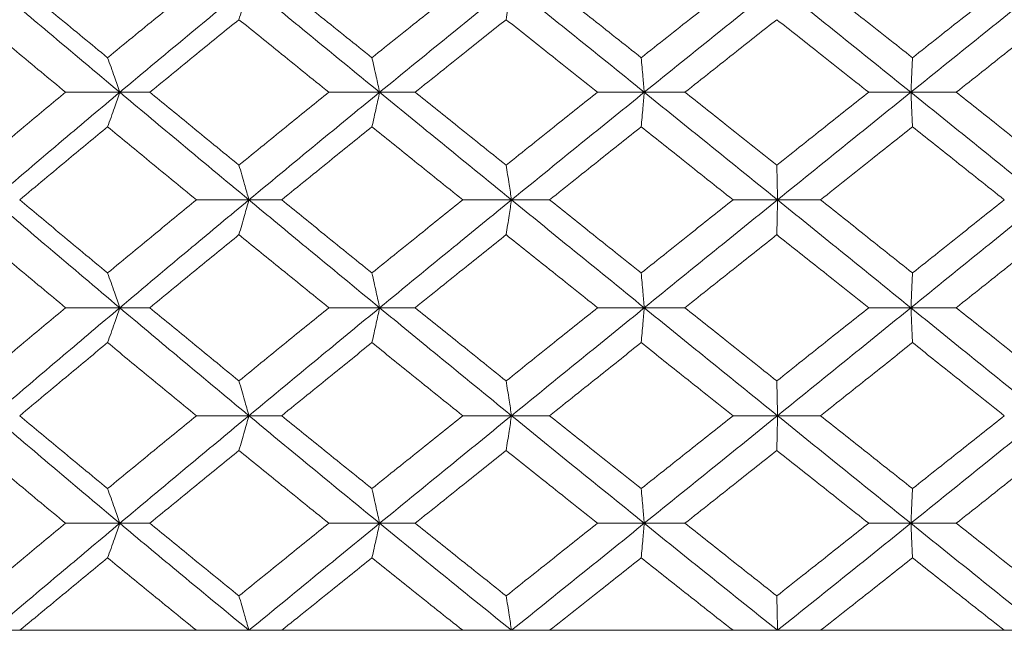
# Model space of a CAD drawing. Header units: inches. Extents: x -3.7 to 22.7, y -9.6 to 17.3.
# Tile 70 of 130: x 5.229 to 5.787, y -0.362 to -0.016. Entities that reach past the tile are written whole.
import ezdxf

# ---------------------------------------------------------------- set-up
doc = ezdxf.new("R2010")
doc.units = ezdxf.units.IN
doc.header["$MEASUREMENT"] = 0

msp = doc.modelspace()

# ---------------------------------------------------------------- linework, layer by layer
at = {"color": 7, "linetype": 'Continuous', "lineweight": 15}
for p, q in [((5.28607, -0.05694), (5.2554, -0.05694)), ((5.28607, -0.05694), (5.30306, -0.05694)), ((5.43323, -0.05694), (5.4045, -0.05694)), ((5.43323, -0.05694), (5.45333, -0.05694)), ((5.58314, -0.05694), (5.55667, -0.05694)), ((5.58314, -0.05694), (5.60613, -0.05694)), ((5.73416, -0.05694), (5.71023, -0.05694)), ((5.73416, -0.05694), (5.75979, -0.05694)), ((5.3592, -0.11789), (5.32947, -0.11789)), ((5.3592, -0.11789), (5.37777, -0.11789)), ((5.50794, -0.11789), (5.48031, -0.11789)), ((5.50794, -0.11789), (5.52952, -0.11789)), ((5.65861, -0.11789), (5.63338, -0.11789)), ((5.65861, -0.11789), (5.68296, -0.11789)), ((5.28607, -0.17902), (5.2554, -0.17902)), ((5.28607, -0.17902), (5.30306, -0.17902)), ((5.43323, -0.17902), (5.4045, -0.17902)), ((5.43323, -0.17902), (5.45333, -0.17902)), ((5.58314, -0.17902), (5.55667, -0.17902)), ((5.58314, -0.17902), (5.60613, -0.17902)), ((5.73416, -0.17902), (5.71023, -0.17902)), ((5.73416, -0.17902), (5.75979, -0.17902)), ((5.3592, -0.24014), (5.32947, -0.24014)), ((5.3592, -0.24014), (5.37777, -0.24014)), ((5.50794, -0.24014), (5.48031, -0.24014)), ((5.50794, -0.24014), (5.52952, -0.24014)), ((5.65861, -0.24014), (5.63338, -0.24014)), ((5.65861, -0.24014), (5.68296, -0.24014)), ((5.28607, -0.3011), (5.2554, -0.3011)), ((5.28607, -0.3011), (5.30306, -0.3011)), ((5.43323, -0.3011), (5.4045, -0.3011)), ((5.43323, -0.3011), (5.45333, -0.3011)), ((5.58314, -0.3011), (5.55667, -0.3011)), ((5.58314, -0.3011), (5.60613, -0.3011)), ((5.73416, -0.3011), (5.71023, -0.3011)), ((5.73416, -0.3011), (5.75979, -0.3011)), ((4.21634, -0.36172), (5.68434, -0.36172)), ((5.32947, -0.36172), (5.22939, -0.36172)), ((5.48031, -0.36172), (5.37777, -0.36172)), ((5.63338, -0.36172), (5.52952, -0.36172)), ((5.78702, -0.36172), (5.68296, -0.36172)), ((5.68434, -0.36172), (7.15234, -0.36172))]:
    msp.add_line(p, q, dxfattribs=at)
for points, knots in [([(5.28607, -0.05694), (5.27254, -0.04559), (5.2484, -0.02535), (5.22452, -0.00518), (5.21403, 0.00368)], [0, 0, 0, 0, 0.560759, 1, 1, 1, 1]), ([(5.27917, -0.03734), (5.26984, -0.02967), (5.25319, -0.01598), (5.23665, -0.00232), (5.22939, 0.00368)], [0, 0, 0, 0, 0.560541, 1, 1, 1, 1]), ([(5.27917, -0.03734), (5.28853, -0.02967), (5.30523, -0.01598), (5.32207, -0.00232), (5.32947, 0.00368)], [0, 0, 0, 0, 0.560541, 1, 1, 1, 1]), ([(5.28607, -0.05694), (5.29966, -0.04559), (5.3239, -0.02535), (5.34843, -0.00518), (5.3592, 0.00368)], [0, 0, 0, 0, 0.560759, 1, 1, 1, 1]), ([(5.35357, -0.01582), (5.3541, -0.01403), (5.35516, -0.01043), (5.35704, -0.00395), (5.35838, 0.00079), (5.3592, 0.00368)], [0, 0, 0, 0, 0.279852, 0.559704, 1, 1, 1, 1]), ([(5.43323, -0.05694), (5.41935, -0.04559), (5.39461, -0.02535), (5.37001, -0.00518), (5.3592, 0.00368)], [0, 0, 0, 0, 0.560759, 1, 1, 1, 1]), ([(5.42888, -0.03734), (5.41931, -0.02967), (5.40225, -0.01598), (5.38524, -0.00232), (5.37777, 0.00368)], [0, 0, 0, 0, 0.560541, 1, 1, 1, 1]), ([(5.42888, -0.03734), (5.43846, -0.02967), (5.45556, -0.01598), (5.47275, -0.00232), (5.48031, 0.00368)], [0, 0, 0, 0, 0.560541, 1, 1, 1, 1]), ([(5.43323, -0.05694), (5.44714, -0.04559), (5.47195, -0.02535), (5.49696, -0.00518), (5.50794, 0.00368)], [0, 0, 0, 0, 0.560759, 1, 1, 1, 1]), ([(5.50489, -0.01582), (5.50517, -0.01403), (5.50575, -0.01043), (5.50677, -0.00395), (5.5075, 0.00079), (5.50794, 0.00368)], [0, 0, 0, 0, 0.279853, 0.559705, 1, 1, 1, 1]), ([(5.58314, -0.05694), (5.56907, -0.04559), (5.54398, -0.02535), (5.51894, -0.00518), (5.50794, 0.00368)], [0, 0, 0, 0, 0.560759, 1, 1, 1, 1]), ([(5.58138, -0.03734), (5.57169, -0.02967), (5.55439, -0.01598), (5.53711, -0.00232), (5.52952, 0.00368)], [0, 0, 0, 0, 0.560541, 1, 1, 1, 1]), ([(5.58138, -0.03734), (5.59109, -0.02967), (5.6084, -0.01598), (5.62575, -0.00232), (5.63338, 0.00368)], [0, 0, 0, 0, 0.5605412, 1, 1, 1, 1]), ([(5.58314, -0.05694), (5.59722, -0.04559), (5.62233, -0.02535), (5.64754, -0.00518), (5.65861, 0.00368)], [0, 0, 0, 0, 0.560759, 1, 1, 1, 1]), ([(5.73416, -0.05694), (5.72005, -0.04559), (5.6949, -0.02535), (5.66969, -0.00518), (5.65861, 0.00368)], [0, 0, 0, 0, 0.560759, 1, 1, 1, 1]), ([(5.73502, -0.03734), (5.7253, -0.02967), (5.70796, -0.01598), (5.69059, -0.00232), (5.68296, 0.00368)], [0, 0, 0, 0, 0.560541, 1, 1, 1, 1]), ([(5.73416, -0.05694), (5.74825, -0.04559), (5.77339, -0.02535), (5.79852, -0.00518), (5.80956, 0.00368)], [0, 0, 0, 0, 0.560759, 1, 1, 1, 1]), ([(5.73502, -0.03734), (5.74473, -0.02967), (5.76207, -0.01598), (5.7794, -0.00232), (5.78702, 0.00368)], [0, 0, 0, 0, 0.5605412, 1, 1, 1, 1]), ([(5.2554, -0.05694), (5.24612, -0.04925), (5.22955, -0.03553), (5.21311, -0.02184), (5.20588, -0.01582)], [0, 0, 0, 0, 0.560476, 1, 1, 1, 1]), ([(5.30306, -0.05694), (5.31246, -0.04925), (5.32923, -0.03553), (5.34614, -0.02184), (5.35357, -0.01582)], [0, 0, 0, 0, 0.560476, 1, 1, 1, 1]), ([(5.4045, -0.05694), (5.39497, -0.04925), (5.37795, -0.03553), (5.36102, -0.02184), (5.35357, -0.01582)], [0, 0, 0, 0, 0.560476, 1, 1, 1, 1]), ([(5.45333, -0.05694), (5.46294, -0.04925), (5.48008, -0.03553), (5.49731, -0.02184), (5.50489, -0.01582)], [0, 0, 0, 0, 0.560476, 1, 1, 1, 1]), ([(5.55667, -0.05694), (5.54699, -0.04925), (5.52971, -0.03553), (5.51247, -0.02184), (5.50489, -0.01582)], [0, 0, 0, 0, 0.560476, 1, 1, 1, 1]), ([(5.60613, -0.05694), (5.61584, -0.04925), (5.63317, -0.03553), (5.65053, -0.02184), (5.65817, -0.01582)], [0, 0, 0, 0, 0.560476, 1, 1, 1, 1]), ([(5.71023, -0.05694), (5.70051, -0.04925), (5.68317, -0.03553), (5.6658, -0.02184), (5.65817, -0.01582)], [0, 0, 0, 0, 0.560476, 1, 1, 1, 1]), ([(5.75979, -0.05694), (5.76949, -0.04925), (5.78681, -0.03553), (5.80412, -0.02184), (5.81173, -0.01582)], [0, 0, 0, 0, 0.560476, 1, 1, 1, 1]), ([(5.27917, -0.03734), (5.27982, -0.03914), (5.28111, -0.04274), (5.28342, -0.04926), (5.28506, -0.05402), (5.28607, -0.05694)], [0, 0, 0, 0, 0.279357, 0.55871, 1, 1, 1, 1]), ([(5.42888, -0.03734), (5.42929, -0.03914), (5.4301, -0.04274), (5.43156, -0.04926), (5.43259, -0.05402), (5.43323, -0.05694)], [0, 0, 0, 0, 0.279356, 0.558712, 1, 1, 1, 1]), ([(5.58138, -0.03734), (5.58155, -0.03914), (5.58188, -0.04274), (5.58246, -0.04926), (5.58288, -0.05402), (5.58314, -0.05694)], [0, 0, 0, 0, 0.279354, 0.55871, 1, 1, 1, 1]), ([(5.73502, -0.03734), (5.73494, -0.03914), (5.73478, -0.04274), (5.73449, -0.04926), (5.73428, -0.05402), (5.73416, -0.05694)], [0, 0, 0, 0, 0.279355, 0.55871, 1, 1, 1, 1]), ([(5.20588, -0.09821), (5.21509, -0.09049), (5.23152, -0.07673), (5.24811, -0.06298), (5.2554, -0.05694)], [0, 0, 0, 0, 0.5603386, 1, 1, 1, 1]), ([(5.21403, -0.11789), (5.2274, -0.1065), (5.25126, -0.08616), (5.27544, -0.06586), (5.28607, -0.05694)], [0, 0, 0, 0, 0.560458, 1, 1, 1, 1]), ([(5.27917, -0.07657), (5.27982, -0.07477), (5.28111, -0.07116), (5.28342, -0.06463), (5.28506, -0.05986), (5.28607, -0.05694)], [0, 0, 0, 0, 0.279166, 0.558335, 1, 1, 1, 1]), ([(5.3592, -0.11789), (5.34548, -0.1065), (5.321, -0.08616), (5.29674, -0.06586), (5.28607, -0.05694)], [0, 0, 0, 0, 0.560458, 1, 1, 1, 1]), ([(5.35357, -0.09821), (5.34411, -0.09049), (5.32723, -0.07673), (5.31044, -0.06298), (5.30306, -0.05694)], [0, 0, 0, 0, 0.560339, 1, 1, 1, 1]), ([(5.35357, -0.09821), (5.36305, -0.09049), (5.37998, -0.07673), (5.39701, -0.06298), (5.4045, -0.05694)], [0, 0, 0, 0, 0.560339, 1, 1, 1, 1]), ([(5.3592, -0.11789), (5.37297, -0.1065), (5.39754, -0.08616), (5.42233, -0.06586), (5.43323, -0.05694)], [0, 0, 0, 0, 0.5604579, 1, 1, 1, 1]), ([(5.42888, -0.07657), (5.42929, -0.07477), (5.4301, -0.07116), (5.43155, -0.06463), (5.43259, -0.05986), (5.43323, -0.05694)], [0, 0, 0, 0, 0.279169, 0.558337, 1, 1, 1, 1]), ([(5.50794, -0.11789), (5.49395, -0.1065), (5.46899, -0.08616), (5.44415, -0.06586), (5.43323, -0.05694)], [0, 0, 0, 0, 0.560458, 1, 1, 1, 1]), ([(5.50489, -0.09821), (5.49524, -0.09049), (5.47803, -0.07673), (5.46087, -0.06298), (5.45333, -0.05694)], [0, 0, 0, 0, 0.560339, 1, 1, 1, 1]), ([(5.50489, -0.09821), (5.51454, -0.09049), (5.53177, -0.07673), (5.54907, -0.06298), (5.55667, -0.05694)], [0, 0, 0, 0, 0.560339, 1, 1, 1, 1]), ([(5.50794, -0.11789), (5.52196, -0.1065), (5.54696, -0.08616), (5.57209, -0.06586), (5.58314, -0.05694)], [0, 0, 0, 0, 0.560458, 1, 1, 1, 1]), ([(5.58138, -0.07657), (5.58155, -0.07477), (5.58188, -0.07116), (5.58246, -0.06463), (5.58288, -0.05986), (5.58314, -0.05694)], [0, 0, 0, 0, 0.279167, 0.558336, 1, 1, 1, 1]), ([(5.65861, -0.11789), (5.64451, -0.1065), (5.61934, -0.08616), (5.59419, -0.06586), (5.58314, -0.05694)], [0, 0, 0, 0, 0.560458, 1, 1, 1, 1]), ([(5.65817, -0.09821), (5.64845, -0.09049), (5.6311, -0.07673), (5.61375, -0.06298), (5.60613, -0.05694)], [0, 0, 0, 0, 0.560339, 1, 1, 1, 1]), ([(5.65817, -0.09821), (5.66789, -0.09049), (5.68524, -0.07673), (5.7026, -0.06298), (5.71023, -0.05694)], [0, 0, 0, 0, 0.560339, 1, 1, 1, 1]), ([(5.65861, -0.11789), (5.67272, -0.1065), (5.69789, -0.08616), (5.72308, -0.06586), (5.73416, -0.05694)], [0, 0, 0, 0, 0.560458, 1, 1, 1, 1]), ([(5.73502, -0.07657), (5.73494, -0.07477), (5.73478, -0.07116), (5.73449, -0.06463), (5.73428, -0.05986), (5.73416, -0.05694)], [0, 0, 0, 0, 0.2791642, 0.558333, 1, 1, 1, 1]), ([(5.80956, -0.11789), (5.7955, -0.1065), (5.77041, -0.08616), (5.74522, -0.06586), (5.73416, -0.05694)], [0, 0, 0, 0, 0.560458, 1, 1, 1, 1]), ([(5.81173, -0.09821), (5.80204, -0.09049), (5.78475, -0.07673), (5.76741, -0.06298), (5.75979, -0.05694)], [0, 0, 0, 0, 0.5603389, 1, 1, 1, 1]), ([(5.22939, -0.11789), (5.23864, -0.11017), (5.25517, -0.09639), (5.27184, -0.08262), (5.27917, -0.07657)], [0, 0, 0, 0, 0.560273, 1, 1, 1, 1]), ([(5.32947, -0.11789), (5.32004, -0.11017), (5.30323, -0.09639), (5.28652, -0.08262), (5.27917, -0.07657)], [0, 0, 0, 0, 0.560273, 1, 1, 1, 1]), ([(5.37777, -0.11789), (5.38729, -0.11017), (5.40428, -0.09639), (5.42136, -0.08262), (5.42888, -0.07657)], [0, 0, 0, 0, 0.5602733, 1, 1, 1, 1]), ([(5.48031, -0.11789), (5.47069, -0.11017), (5.45351, -0.09639), (5.4364, -0.08262), (5.42888, -0.07657)], [0, 0, 0, 0, 0.5602732, 1, 1, 1, 1]), ([(5.52952, -0.11789), (5.53919, -0.11017), (5.55645, -0.09639), (5.57377, -0.08262), (5.58138, -0.07657)], [0, 0, 0, 0, 0.5602732, 1, 1, 1, 1]), ([(5.63338, -0.11789), (5.62367, -0.11017), (5.60633, -0.09639), (5.589, -0.08262), (5.58138, -0.07657)], [0, 0, 0, 0, 0.560273, 1, 1, 1, 1]), ([(5.68296, -0.11789), (5.69268, -0.11017), (5.71003, -0.09639), (5.72739, -0.08262), (5.73502, -0.07657)], [0, 0, 0, 0, 0.560273, 1, 1, 1, 1]), ([(5.78702, -0.11789), (5.77732, -0.11017), (5.76, -0.09639), (5.74265, -0.08262), (5.73502, -0.07657)], [0, 0, 0, 0, 0.560273, 1, 1, 1, 1]), ([(5.35357, -0.09821), (5.3541, -0.10001), (5.35516, -0.10362), (5.35704, -0.11017), (5.35838, -0.11496), (5.3592, -0.11789)], [0, 0, 0, 0, 0.2788674, 0.5577373, 1, 1, 1, 1]), ([(5.50489, -0.09821), (5.50517, -0.10001), (5.50574, -0.10362), (5.50677, -0.11017), (5.50749, -0.11496), (5.50794, -0.11789)], [0, 0, 0, 0, 0.2788707, 0.5577393, 1, 1, 1, 1]), ([(5.65817, -0.09821), (5.65821, -0.10001), (5.65829, -0.10362), (5.65844, -0.11017), (5.65855, -0.11496), (5.65861, -0.11789)], [0, 0, 0, 0, 0.278869, 0.55774, 1, 1, 1, 1]), ([(5.28607, -0.17902), (5.27254, -0.1676), (5.24839, -0.14722), (5.22453, -0.12685), (5.21403, -0.11789)], [0, 0, 0, 0, 0.560155, 1, 1, 1, 1]), ([(5.27917, -0.1593), (5.26984, -0.15156), (5.25318, -0.13776), (5.23666, -0.12396), (5.22939, -0.11789)], [0, 0, 0, 0, 0.560136, 1, 1, 1, 1]), ([(5.27917, -0.1593), (5.28853, -0.15156), (5.30523, -0.13776), (5.32206, -0.12396), (5.32947, -0.11789)], [0, 0, 0, 0, 0.560137, 1, 1, 1, 1]), ([(5.28607, -0.17902), (5.29966, -0.1676), (5.32391, -0.14722), (5.34842, -0.12685), (5.3592, -0.11789)], [0, 0, 0, 0, 0.560155, 1, 1, 1, 1]), ([(5.35357, -0.1376), (5.3541, -0.13579), (5.35515, -0.13218), (5.35704, -0.12563), (5.35838, -0.12083), (5.3592, -0.11789)], [0, 0, 0, 0, 0.278773, 0.557549, 1, 1, 1, 1]), ([(5.43323, -0.17902), (5.41936, -0.1676), (5.39459, -0.14722), (5.37001, -0.12685), (5.3592, -0.11789)], [0, 0, 0, 0, 0.560155, 1, 1, 1, 1]), ([(5.42888, -0.1593), (5.41931, -0.15156), (5.40224, -0.13776), (5.38525, -0.12396), (5.37777, -0.11789)], [0, 0, 0, 0, 0.560137, 1, 1, 1, 1]), ([(5.42888, -0.1593), (5.43846, -0.15156), (5.45556, -0.13776), (5.47275, -0.12396), (5.48031, -0.11789)], [0, 0, 0, 0, 0.560137, 1, 1, 1, 1]), ([(5.43323, -0.17902), (5.44714, -0.1676), (5.47197, -0.14722), (5.49695, -0.12685), (5.50794, -0.11789)], [0, 0, 0, 0, 0.560155, 1, 1, 1, 1]), ([(5.50489, -0.1376), (5.50517, -0.13579), (5.50574, -0.13218), (5.50676, -0.12563), (5.50749, -0.12083), (5.50794, -0.11789)], [0, 0, 0, 0, 0.2787778, 0.5575501, 1, 1, 1, 1]), ([(5.58314, -0.17902), (5.56907, -0.1676), (5.54397, -0.14722), (5.51895, -0.12685), (5.50794, -0.11789)], [0, 0, 0, 0, 0.5601553, 1, 1, 1, 1]), ([(5.58138, -0.1593), (5.57169, -0.15156), (5.55438, -0.13776), (5.53711, -0.12396), (5.52952, -0.11789)], [0, 0, 0, 0, 0.560137, 1, 1, 1, 1]), ([(5.58138, -0.1593), (5.59108, -0.15156), (5.6084, -0.13776), (5.62575, -0.12396), (5.63338, -0.11789)], [0, 0, 0, 0, 0.560137, 1, 1, 1, 1]), ([(5.58314, -0.17902), (5.59722, -0.1676), (5.62235, -0.14722), (5.64753, -0.12685), (5.65861, -0.11789)], [0, 0, 0, 0, 0.560155, 1, 1, 1, 1]), ([(5.65817, -0.1376), (5.65821, -0.13579), (5.65829, -0.13218), (5.65844, -0.12563), (5.65855, -0.12083), (5.65861, -0.11789)], [0, 0, 0, 0, 0.2787772, 0.5575521, 1, 1, 1, 1]), ([(5.73416, -0.17902), (5.72005, -0.1676), (5.69488, -0.14722), (5.66969, -0.12685), (5.65861, -0.11789)], [0, 0, 0, 0, 0.560155, 1, 1, 1, 1]), ([(5.73502, -0.1593), (5.7253, -0.15156), (5.70795, -0.13776), (5.69059, -0.12396), (5.68296, -0.11789)], [0, 0, 0, 0, 0.560137, 1, 1, 1, 1]), ([(5.73416, -0.17902), (5.74825, -0.1676), (5.77341, -0.14722), (5.79852, -0.12685), (5.80956, -0.11789)], [0, 0, 0, 0, 0.560155, 1, 1, 1, 1]), ([(5.73502, -0.1593), (5.74473, -0.15156), (5.76207, -0.13776), (5.7794, -0.12396), (5.78702, -0.11789)], [0, 0, 0, 0, 0.560137, 1, 1, 1, 1]), ([(5.2554, -0.17902), (5.24612, -0.17128), (5.22955, -0.15748), (5.21311, -0.14367), (5.20588, -0.1376)], [0, 0, 0, 0, 0.560071, 1, 1, 1, 1]), ([(5.30306, -0.17902), (5.31246, -0.17128), (5.32924, -0.15748), (5.34614, -0.14367), (5.35357, -0.1376)], [0, 0, 0, 0, 0.560071, 1, 1, 1, 1]), ([(5.4045, -0.17902), (5.39497, -0.17128), (5.37795, -0.15748), (5.36102, -0.14367), (5.35357, -0.1376)], [0, 0, 0, 0, 0.56007, 1, 1, 1, 1]), ([(5.45333, -0.17902), (5.46293, -0.17128), (5.48009, -0.15748), (5.49731, -0.14367), (5.50489, -0.1376)], [0, 0, 0, 0, 0.5600707, 1, 1, 1, 1]), ([(5.55667, -0.17902), (5.54699, -0.17128), (5.52971, -0.15748), (5.51247, -0.14367), (5.50489, -0.1376)], [0, 0, 0, 0, 0.560071, 1, 1, 1, 1]), ([(5.60613, -0.17902), (5.61584, -0.17128), (5.63317, -0.15748), (5.65053, -0.14367), (5.65817, -0.1376)], [0, 0, 0, 0, 0.5600707, 1, 1, 1, 1]), ([(5.71023, -0.17902), (5.70051, -0.17128), (5.68316, -0.15748), (5.6658, -0.14367), (5.65817, -0.1376)], [0, 0, 0, 0, 0.560071, 1, 1, 1, 1]), ([(5.75979, -0.17902), (5.76949, -0.17128), (5.78682, -0.15748), (5.80412, -0.14367), (5.81173, -0.1376)], [0, 0, 0, 0, 0.560071, 1, 1, 1, 1]), ([(5.27917, -0.1593), (5.27982, -0.1611), (5.28111, -0.16472), (5.28341, -0.17128), (5.28506, -0.17607), (5.28607, -0.17902)], [0, 0, 0, 0, 0.2786754, 0.5573503, 1, 1, 1, 1]), ([(5.42888, -0.1593), (5.42929, -0.1611), (5.4301, -0.16472), (5.43155, -0.17128), (5.43259, -0.17607), (5.43323, -0.17902)], [0, 0, 0, 0, 0.278677, 0.557351, 1, 1, 1, 1]), ([(5.58138, -0.1593), (5.58155, -0.1611), (5.58188, -0.16472), (5.58246, -0.17128), (5.58288, -0.17607), (5.58314, -0.17902)], [0, 0, 0, 0, 0.278674, 0.55735, 1, 1, 1, 1]), ([(5.73502, -0.1593), (5.73494, -0.1611), (5.73478, -0.16472), (5.73449, -0.17128), (5.73428, -0.17607), (5.73416, -0.17902)], [0, 0, 0, 0, 0.278676, 0.557351, 1, 1, 1, 1]), ([(5.20588, -0.22044), (5.21509, -0.21271), (5.23153, -0.1989), (5.24811, -0.18509), (5.2554, -0.17902)], [0, 0, 0, 0, 0.559933, 1, 1, 1, 1]), ([(5.21403, -0.24014), (5.2274, -0.22874), (5.25127, -0.20837), (5.27544, -0.18799), (5.28607, -0.17902)], [0, 0, 0, 0, 0.5598528, 1, 1, 1, 1]), ([(5.27917, -0.19874), (5.27982, -0.19693), (5.28111, -0.19332), (5.28341, -0.18676), (5.28506, -0.18196), (5.28607, -0.17902)], [0, 0, 0, 0, 0.278675, 0.557352, 1, 1, 1, 1]), ([(5.3592, -0.24014), (5.34549, -0.22874), (5.32099, -0.20837), (5.29674, -0.18799), (5.28607, -0.17902)], [0, 0, 0, 0, 0.559853, 1, 1, 1, 1]), ([(5.35357, -0.22044), (5.34411, -0.21271), (5.32722, -0.1989), (5.31044, -0.18509), (5.30306, -0.17902)], [0, 0, 0, 0, 0.559933, 1, 1, 1, 1]), ([(5.35357, -0.22044), (5.36305, -0.21271), (5.37998, -0.1989), (5.39701, -0.18509), (5.4045, -0.17902)], [0, 0, 0, 0, 0.559933, 1, 1, 1, 1]), ([(5.3592, -0.24014), (5.37297, -0.22874), (5.39755, -0.20837), (5.42233, -0.18799), (5.43323, -0.17902)], [0, 0, 0, 0, 0.559853, 1, 1, 1, 1]), ([(5.42888, -0.19874), (5.42929, -0.19693), (5.4301, -0.19332), (5.43155, -0.18676), (5.43259, -0.18196), (5.43323, -0.17902)], [0, 0, 0, 0, 0.278677, 0.557352, 1, 1, 1, 1]), ([(5.50794, -0.24014), (5.49396, -0.22874), (5.46898, -0.20837), (5.44415, -0.18799), (5.43323, -0.17902)], [0, 0, 0, 0, 0.559853, 1, 1, 1, 1]), ([(5.50489, -0.22044), (5.49524, -0.21271), (5.47803, -0.1989), (5.46087, -0.18509), (5.45333, -0.17902)], [0, 0, 0, 0, 0.559933, 1, 1, 1, 1]), ([(5.50489, -0.22044), (5.51454, -0.21271), (5.53178, -0.1989), (5.54906, -0.18509), (5.55667, -0.17902)], [0, 0, 0, 0, 0.559933, 1, 1, 1, 1]), ([(5.50794, -0.24014), (5.52195, -0.22874), (5.54698, -0.20837), (5.57209, -0.18799), (5.58314, -0.17902)], [0, 0, 0, 0, 0.559853, 1, 1, 1, 1]), ([(5.58138, -0.19874), (5.58155, -0.19693), (5.58188, -0.19332), (5.58246, -0.18676), (5.58288, -0.18196), (5.58314, -0.17902)], [0, 0, 0, 0, 0.2786745, 0.5573512, 1, 1, 1, 1]), ([(5.65861, -0.24014), (5.64451, -0.22874), (5.61933, -0.20837), (5.5942, -0.18799), (5.58314, -0.17902)], [0, 0, 0, 0, 0.559853, 1, 1, 1, 1]), ([(5.65817, -0.22044), (5.64845, -0.21271), (5.63109, -0.1989), (5.61376, -0.18509), (5.60613, -0.17902)], [0, 0, 0, 0, 0.559933, 1, 1, 1, 1]), ([(5.65817, -0.22044), (5.66788, -0.21271), (5.68524, -0.1989), (5.7026, -0.18509), (5.71023, -0.17902)], [0, 0, 0, 0, 0.559933, 1, 1, 1, 1]), ([(5.65861, -0.24014), (5.67271, -0.22874), (5.6979, -0.20837), (5.72308, -0.18799), (5.73416, -0.17902)], [0, 0, 0, 0, 0.559853, 1, 1, 1, 1]), ([(5.73502, -0.19874), (5.73494, -0.19693), (5.73478, -0.19332), (5.73449, -0.18676), (5.73428, -0.18196), (5.73416, -0.17902)], [0, 0, 0, 0, 0.278676, 0.557353, 1, 1, 1, 1]), ([(5.80956, -0.24014), (5.7955, -0.22874), (5.77039, -0.20837), (5.74523, -0.18799), (5.73416, -0.17902)], [0, 0, 0, 0, 0.559853, 1, 1, 1, 1]), ([(5.81173, -0.22044), (5.80204, -0.21271), (5.78474, -0.1989), (5.76741, -0.18509), (5.75979, -0.17902)], [0, 0, 0, 0, 0.5599335, 1, 1, 1, 1]), ([(5.22939, -0.24014), (5.23864, -0.23242), (5.25518, -0.21862), (5.27184, -0.20482), (5.27917, -0.19874)], [0, 0, 0, 0, 0.559868, 1, 1, 1, 1]), ([(5.32947, -0.24014), (5.32005, -0.23242), (5.30322, -0.21862), (5.28652, -0.20482), (5.27917, -0.19874)], [0, 0, 0, 0, 0.5598675, 1, 1, 1, 1]), ([(5.37777, -0.24014), (5.38729, -0.23242), (5.40428, -0.21862), (5.42136, -0.20482), (5.42888, -0.19874)], [0, 0, 0, 0, 0.559868, 1, 1, 1, 1]), ([(5.48031, -0.24014), (5.47069, -0.23242), (5.45351, -0.21862), (5.43641, -0.20482), (5.42888, -0.19874)], [0, 0, 0, 0, 0.559867, 1, 1, 1, 1]), ([(5.52952, -0.24014), (5.53919, -0.23242), (5.55646, -0.21862), (5.57377, -0.20482), (5.58138, -0.19874)], [0, 0, 0, 0, 0.5598676, 1, 1, 1, 1]), ([(5.63338, -0.24014), (5.62367, -0.23242), (5.60632, -0.21862), (5.58901, -0.20482), (5.58138, -0.19874)], [0, 0, 0, 0, 0.559868, 1, 1, 1, 1]), ([(5.68296, -0.24014), (5.69268, -0.23242), (5.71004, -0.21862), (5.72738, -0.20482), (5.73502, -0.19874)], [0, 0, 0, 0, 0.559868, 1, 1, 1, 1]), ([(5.78702, -0.24014), (5.77732, -0.23242), (5.75999, -0.21862), (5.74265, -0.20482), (5.73502, -0.19874)], [0, 0, 0, 0, 0.559868, 1, 1, 1, 1]), ([(5.35357, -0.22044), (5.3541, -0.22224), (5.35515, -0.22586), (5.35704, -0.23241), (5.35838, -0.2372), (5.3592, -0.24014)], [0, 0, 0, 0, 0.2787713, 0.5575486, 1, 1, 1, 1]), ([(5.50489, -0.22044), (5.50517, -0.22224), (5.50574, -0.22586), (5.50676, -0.23241), (5.50749, -0.2372), (5.50794, -0.24014)], [0, 0, 0, 0, 0.278776, 0.55755, 1, 1, 1, 1]), ([(5.65817, -0.22044), (5.65821, -0.22224), (5.65829, -0.22586), (5.65844, -0.23241), (5.65855, -0.2372), (5.65861, -0.24014)], [0, 0, 0, 0, 0.278776, 0.557552, 1, 1, 1, 1]), ([(5.28607, -0.3011), (5.27255, -0.28974), (5.24838, -0.26944), (5.22453, -0.2491), (5.21403, -0.24014)], [0, 0, 0, 0, 0.55955, 1, 1, 1, 1]), ([(5.27917, -0.28146), (5.26984, -0.27376), (5.25318, -0.25999), (5.23666, -0.24621), (5.22939, -0.24014)], [0, 0, 0, 0, 0.55973, 1, 1, 1, 1]), ([(5.27917, -0.28146), (5.28853, -0.27376), (5.30524, -0.25999), (5.32206, -0.24621), (5.32947, -0.24014)], [0, 0, 0, 0, 0.55973, 1, 1, 1, 1]), ([(5.28607, -0.3011), (5.29965, -0.28974), (5.32393, -0.26944), (5.34842, -0.2491), (5.3592, -0.24014)], [0, 0, 0, 0, 0.55955, 1, 1, 1, 1]), ([(5.35357, -0.25983), (5.3541, -0.25802), (5.35516, -0.25441), (5.35704, -0.24787), (5.35838, -0.24308), (5.3592, -0.24014)], [0, 0, 0, 0, 0.278869, 0.557739, 1, 1, 1, 1]), ([(5.43323, -0.3011), (5.41936, -0.28974), (5.39458, -0.26944), (5.37002, -0.2491), (5.3592, -0.24014)], [0, 0, 0, 0, 0.55955, 1, 1, 1, 1]), ([(5.42888, -0.28146), (5.41932, -0.27376), (5.40223, -0.25999), (5.38525, -0.24621), (5.37777, -0.24014)], [0, 0, 0, 0, 0.55973, 1, 1, 1, 1]), ([(5.42888, -0.28146), (5.43846, -0.27376), (5.45557, -0.25999), (5.47275, -0.24621), (5.48031, -0.24014)], [0, 0, 0, 0, 0.55973, 1, 1, 1, 1]), ([(5.43323, -0.3011), (5.44713, -0.28974), (5.47198, -0.26944), (5.49695, -0.2491), (5.50794, -0.24014)], [0, 0, 0, 0, 0.55955, 1, 1, 1, 1]), ([(5.50489, -0.25983), (5.50517, -0.25802), (5.50574, -0.25441), (5.50677, -0.24787), (5.50749, -0.24308), (5.50794, -0.24014)], [0, 0, 0, 0, 0.278872, 0.557741, 1, 1, 1, 1]), ([(5.58314, -0.3011), (5.56908, -0.28974), (5.54395, -0.26944), (5.51895, -0.2491), (5.50794, -0.24014)], [0, 0, 0, 0, 0.55955, 1, 1, 1, 1]), ([(5.58138, -0.28146), (5.57169, -0.27376), (5.55438, -0.25999), (5.53712, -0.24621), (5.52952, -0.24014)], [0, 0, 0, 0, 0.55973, 1, 1, 1, 1]), ([(5.58138, -0.28146), (5.59108, -0.27376), (5.60841, -0.25999), (5.62575, -0.24621), (5.63338, -0.24014)], [0, 0, 0, 0, 0.55973, 1, 1, 1, 1]), ([(5.58314, -0.3011), (5.59721, -0.28974), (5.62236, -0.26944), (5.64753, -0.2491), (5.65861, -0.24014)], [0, 0, 0, 0, 0.55955, 1, 1, 1, 1]), ([(5.65817, -0.25983), (5.65821, -0.25802), (5.65829, -0.25441), (5.65844, -0.24787), (5.65855, -0.24308), (5.65861, -0.24014)], [0, 0, 0, 0, 0.278871, 0.557741, 1, 1, 1, 1]), ([(5.73416, -0.3011), (5.72006, -0.28974), (5.69487, -0.26944), (5.6697, -0.2491), (5.65861, -0.24014)], [0, 0, 0, 0, 0.55955, 1, 1, 1, 1]), ([(5.73502, -0.28146), (5.7253, -0.27376), (5.70795, -0.25999), (5.6906, -0.24621), (5.68296, -0.24014)], [0, 0, 0, 0, 0.55973, 1, 1, 1, 1]), ([(5.73416, -0.3011), (5.74824, -0.28974), (5.77342, -0.26944), (5.79851, -0.2491), (5.80956, -0.24014)], [0, 0, 0, 0, 0.55955, 1, 1, 1, 1]), ([(5.73502, -0.28146), (5.74473, -0.27376), (5.76208, -0.25999), (5.77939, -0.24621), (5.78702, -0.24014)], [0, 0, 0, 0, 0.55973, 1, 1, 1, 1]), ([(5.2554, -0.3011), (5.24612, -0.2934), (5.22954, -0.27966), (5.21311, -0.26589), (5.20588, -0.25983)], [0, 0, 0, 0, 0.5596648, 1, 1, 1, 1]), ([(5.30306, -0.3011), (5.31245, -0.2934), (5.32925, -0.27966), (5.34613, -0.26589), (5.35357, -0.25983)], [0, 0, 0, 0, 0.5596651, 1, 1, 1, 1]), ([(5.4045, -0.3011), (5.39497, -0.2934), (5.37794, -0.27966), (5.36102, -0.26589), (5.35357, -0.25983)], [0, 0, 0, 0, 0.5596652, 1, 1, 1, 1]), ([(5.45333, -0.3011), (5.46293, -0.2934), (5.48009, -0.27966), (5.49731, -0.26589), (5.50489, -0.25983)], [0, 0, 0, 0, 0.5596648, 1, 1, 1, 1]), ([(5.55667, -0.3011), (5.54699, -0.2934), (5.5297, -0.27966), (5.51247, -0.26589), (5.50489, -0.25983)], [0, 0, 0, 0, 0.5596651, 1, 1, 1, 1]), ([(5.60613, -0.3011), (5.61584, -0.2934), (5.63318, -0.27966), (5.65053, -0.26589), (5.65817, -0.25983)], [0, 0, 0, 0, 0.559665, 1, 1, 1, 1]), ([(5.71023, -0.3011), (5.70052, -0.2934), (5.68315, -0.27966), (5.6658, -0.26589), (5.65817, -0.25983)], [0, 0, 0, 0, 0.559665, 1, 1, 1, 1]), ([(5.75979, -0.3011), (5.76949, -0.2934), (5.78683, -0.27966), (5.80412, -0.26589), (5.81173, -0.25983)], [0, 0, 0, 0, 0.559665, 1, 1, 1, 1]), ([(5.27917, -0.28146), (5.27982, -0.28327), (5.28111, -0.28688), (5.28342, -0.2934), (5.28506, -0.29817), (5.28607, -0.3011)], [0, 0, 0, 0, 0.2791673, 0.5583334, 1, 1, 1, 1]), ([(5.42888, -0.28146), (5.42929, -0.28327), (5.4301, -0.28688), (5.43155, -0.2934), (5.43259, -0.29817), (5.43323, -0.3011)], [0, 0, 0, 0, 0.279171, 0.558336, 1, 1, 1, 1]), ([(5.58138, -0.28146), (5.58155, -0.28327), (5.58188, -0.28688), (5.58246, -0.2934), (5.58288, -0.29817), (5.58314, -0.3011)], [0, 0, 0, 0, 0.279168, 0.5583347, 1, 1, 1, 1]), ([(5.73502, -0.28146), (5.73494, -0.28327), (5.73478, -0.28688), (5.73449, -0.2934), (5.73428, -0.29817), (5.73416, -0.3011)], [0, 0, 0, 0, 0.2791656, 0.5583316, 1, 1, 1, 1]), ([(5.20588, -0.34221), (5.21508, -0.33455), (5.23153, -0.32086), (5.2481, -0.30714), (5.2554, -0.3011)], [0, 0, 0, 0, 0.559527, 1, 1, 1, 1]), ([(5.21403, -0.36172), (5.22739, -0.35043), (5.25129, -0.33026), (5.27543, -0.31002), (5.28607, -0.3011)], [0, 0, 0, 0, 0.559248, 1, 1, 1, 1]), ([(5.27917, -0.32069), (5.27982, -0.31889), (5.28111, -0.31529), (5.28342, -0.30878), (5.28506, -0.30401), (5.28607, -0.3011)], [0, 0, 0, 0, 0.279359, 0.558712, 1, 1, 1, 1]), ([(5.3592, -0.36172), (5.34549, -0.35043), (5.32097, -0.33026), (5.29675, -0.31002), (5.28607, -0.3011)], [0, 0, 0, 0, 0.559248, 1, 1, 1, 1]), ([(5.35357, -0.34221), (5.34411, -0.33455), (5.32721, -0.32086), (5.31044, -0.30714), (5.30306, -0.3011)], [0, 0, 0, 0, 0.559528, 1, 1, 1, 1]), ([(5.35357, -0.34221), (5.36305, -0.33455), (5.37999, -0.32086), (5.39701, -0.30714), (5.4045, -0.3011)], [0, 0, 0, 0, 0.5595276, 1, 1, 1, 1]), ([(5.3592, -0.36172), (5.37296, -0.35043), (5.39757, -0.33026), (5.42232, -0.31002), (5.43323, -0.3011)], [0, 0, 0, 0, 0.559249, 1, 1, 1, 1]), ([(5.42888, -0.32069), (5.42929, -0.31889), (5.4301, -0.31529), (5.43156, -0.30878), (5.43259, -0.30401), (5.43323, -0.3011)], [0, 0, 0, 0, 0.279358, 0.558714, 1, 1, 1, 1]), ([(5.50794, -0.36172), (5.49396, -0.35043), (5.46896, -0.33026), (5.44416, -0.31002), (5.43323, -0.3011)], [0, 0, 0, 0, 0.559248, 1, 1, 1, 1]), ([(5.50489, -0.34221), (5.49525, -0.33455), (5.47802, -0.32086), (5.46088, -0.30714), (5.45333, -0.3011)], [0, 0, 0, 0, 0.559528, 1, 1, 1, 1]), ([(5.50489, -0.34221), (5.51454, -0.33455), (5.53179, -0.32086), (5.54906, -0.30714), (5.55667, -0.3011)], [0, 0, 0, 0, 0.5595273, 1, 1, 1, 1]), ([(5.50794, -0.36172), (5.52195, -0.35043), (5.54699, -0.33026), (5.57208, -0.31002), (5.58314, -0.3011)], [0, 0, 0, 0, 0.559248, 1, 1, 1, 1]), ([(5.58138, -0.32069), (5.58155, -0.31889), (5.58188, -0.31529), (5.58246, -0.30878), (5.58288, -0.30401), (5.58314, -0.3011)], [0, 0, 0, 0, 0.279357, 0.558712, 1, 1, 1, 1]), ([(5.65861, -0.36172), (5.64452, -0.35043), (5.61931, -0.33026), (5.5942, -0.31002), (5.58314, -0.3011)], [0, 0, 0, 0, 0.559248, 1, 1, 1, 1]), ([(5.65817, -0.34221), (5.64845, -0.33455), (5.63109, -0.32086), (5.61376, -0.30714), (5.60613, -0.3011)], [0, 0, 0, 0, 0.559527, 1, 1, 1, 1]), ([(5.65817, -0.34221), (5.66788, -0.33455), (5.68525, -0.32086), (5.70259, -0.30714), (5.71023, -0.3011)], [0, 0, 0, 0, 0.559527, 1, 1, 1, 1]), ([(5.65861, -0.36172), (5.67271, -0.35043), (5.69792, -0.33026), (5.72307, -0.31002), (5.73416, -0.3011)], [0, 0, 0, 0, 0.5592483, 1, 1, 1, 1]), ([(5.73502, -0.32069), (5.73494, -0.31889), (5.73478, -0.31529), (5.73449, -0.30878), (5.73428, -0.30401), (5.73416, -0.3011)], [0, 0, 0, 0, 0.2793574, 0.5587122, 1, 1, 1, 1]), ([(5.80956, -0.36172), (5.79551, -0.35043), (5.77038, -0.33026), (5.74524, -0.31002), (5.73416, -0.3011)], [0, 0, 0, 0, 0.559248, 1, 1, 1, 1]), ([(5.81173, -0.34221), (5.80205, -0.33455), (5.78474, -0.32086), (5.76742, -0.30714), (5.75979, -0.3011)], [0, 0, 0, 0, 0.559527, 1, 1, 1, 1]), ([(5.22939, -0.36172), (5.23864, -0.35408), (5.25518, -0.34042), (5.27184, -0.32673), (5.27917, -0.32069)], [0, 0, 0, 0, 0.559462, 1, 1, 1, 1]), ([(5.32947, -0.36172), (5.32005, -0.35408), (5.30321, -0.34042), (5.28652, -0.32673), (5.27917, -0.32069)], [0, 0, 0, 0, 0.559462, 1, 1, 1, 1]), ([(5.37777, -0.36172), (5.38729, -0.35408), (5.40429, -0.34042), (5.42136, -0.32673), (5.42888, -0.32069)], [0, 0, 0, 0, 0.559462, 1, 1, 1, 1]), ([(5.48031, -0.36172), (5.47069, -0.35408), (5.4535, -0.34042), (5.43641, -0.32673), (5.42888, -0.32069)], [0, 0, 0, 0, 0.559462, 1, 1, 1, 1]), ([(5.52952, -0.36172), (5.53918, -0.35408), (5.55647, -0.34042), (5.57376, -0.32673), (5.58138, -0.32069)], [0, 0, 0, 0, 0.559462, 1, 1, 1, 1]), ([(5.63338, -0.36172), (5.62367, -0.35408), (5.60632, -0.34042), (5.58901, -0.32673), (5.58138, -0.32069)], [0, 0, 0, 0, 0.559462, 1, 1, 1, 1]), ([(5.68296, -0.36172), (5.69267, -0.35408), (5.71004, -0.34042), (5.72738, -0.32673), (5.73502, -0.32069)], [0, 0, 0, 0, 0.5594618, 1, 1, 1, 1]), ([(5.78702, -0.36172), (5.77732, -0.35408), (5.75999, -0.34042), (5.74265, -0.32673), (5.73502, -0.32069)], [0, 0, 0, 0, 0.559462, 1, 1, 1, 1]), ([(5.35357, -0.34221), (5.3541, -0.34401), (5.35516, -0.3476), (5.35704, -0.35409), (5.35838, -0.35882), (5.3592, -0.36172)], [0, 0, 0, 0, 0.27985, 0.559705, 1, 1, 1, 1]), ([(5.50489, -0.34221), (5.50517, -0.34401), (5.50575, -0.3476), (5.50677, -0.35409), (5.5075, -0.35882), (5.50794, -0.36172)], [0, 0, 0, 0, 0.279852, 0.559706, 1, 1, 1, 1]), ([(5.65817, -0.34221), (5.65821, -0.34401), (5.65829, -0.3476), (5.65844, -0.35409), (5.65855, -0.35882), (5.65861, -0.36172)], [0, 0, 0, 0, 0.279854, 0.559706, 1, 1, 1, 1])]:
    msp.add_open_spline(points, degree=3, knots=knots, dxfattribs=at)

doc.saveas('drawing.dxf')
